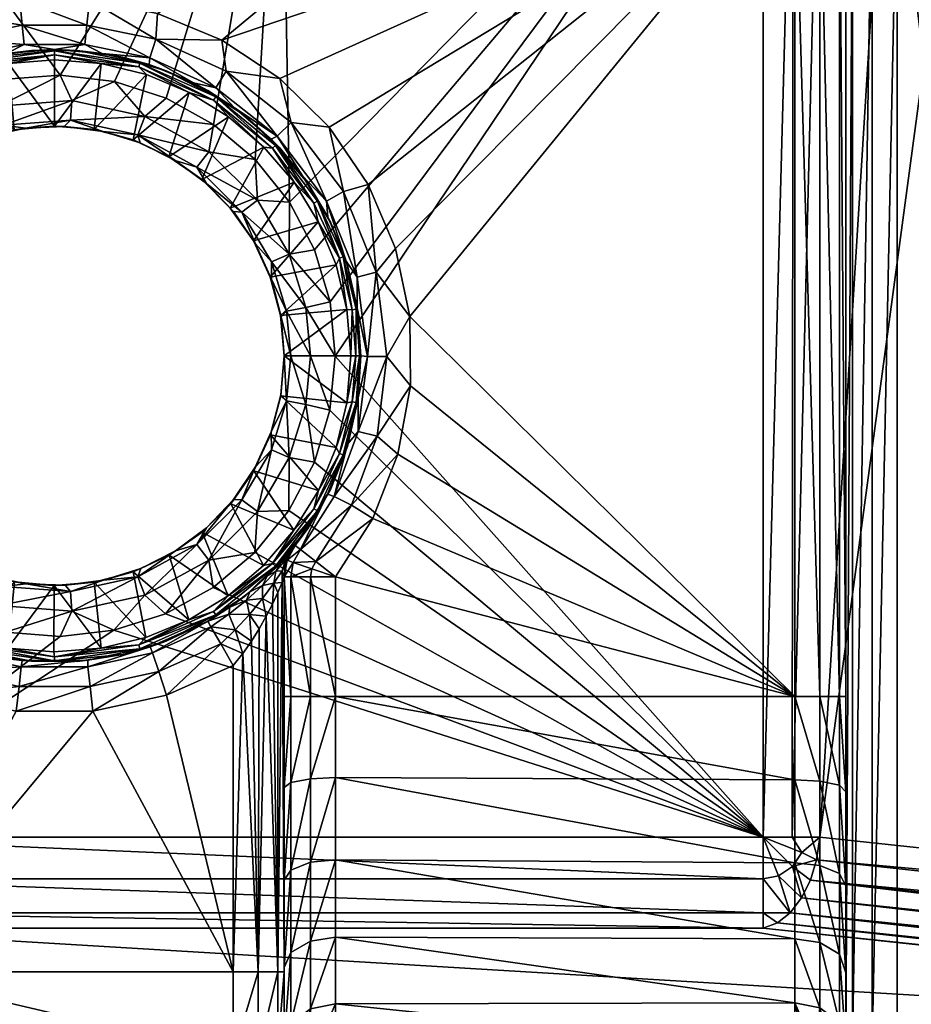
# Model space of a CAD drawing. Header units: inches. Extents: x -252 to 252, y 0 to 460.
# Tile 17 of 21: x -3 to 84, y 136 to 233. Entities that reach past the tile are written whole.
import ezdxf

# ---------------------------------------------------------------- set-up
doc = ezdxf.new("R2010")
doc.units = ezdxf.units.IN
doc.header["$MEASUREMENT"] = 0
doc.layers.add('Layer 1', color=7, linetype='Continuous')

# ---------------------------------------------------------------- blocks, each defined once
blk = doc.blocks.new('Lavabo Butterfly 50')
at = {"color": 253, "true_color": 0xa4adb2}
mesh = blk.add_polyface(dxfattribs=at)
corners = [(247.5, 5, 145), (215.613, 138.381, 145), (247.5, 450, 145), (252.5, 450, 109.234), (252.5, 5, 109.234), (252.5, 5, 140), (152.486, 353.75, 52.968), (163.543, 5, 63.525), (162.919, 367.614, 62.976), (212.558, 5, 93.87), (230.376, 5, 100.097), (224.401, 437.353, 98.246), (239.236, 450, 102.42), (248.382, 5, 104.312), (185.659, 395.86, 80.006), (178.817, 5, 75.471), (195.26, 5, 85.636), (197.899, 409.979, 87.044), (142.804, 340.266, 42.006), (149.716, 5, 50.016), (251.991, 5, 107.035), (250.46, 5, 105.204), (251.99, 450, 107.033), (250.459, 450, 105.203), (249.945, 5, 144.361), (251.861, 5, 142.445), (249.945, 450, 144.361), (251.861, 450, 142.445), (210.052, 421.005, 143.077), (211.762, 138.381, 144.133), (210.052, 138.381, 143.077), (212.671, 421.005, 144.506), (213.616, 138.381, 144.774), (215.613, 421.005, 145), (208.941, 133.114, 143.837), (206.762, 129.053, 144.602), (205.458, 131.144, 143.407), (202.421, 132.154, 141.004), (200.862, 129.831, 142.798), (199.875, 131.631, 140.263), (212.88, 134.848, 144.77), (210.537, 131.665, 144.709), (211.084, 135.589, 144.078), (214.77, 134.21, 145), (208.886, 136.054, 142.804), (207.161, 134.25, 142.348), (212.579, 130.635, 145), (204.878, 132.971, 141.709), (70.783, 144.473, 41.08), (194.738, 131.081, 138.753), (192.157, 131.013, 137.987), (74.025, 148.665, 37.525), (72.022, 145.439, 39.636), (74.622, 150.64, 37.036), (73.159, 146.931, 38.392), (197.31, 131.287, 139.511), (189.573, 131.061, 137.216), (69.387, 143.939, 42.784)]
mesh.append_faces([[corners[k] for k in face] for face in [(0, 1, 2), (3, 4, 5), (6, 7, 8), (9, 10, 11), (12, 10, 13), (14, 15, 16), (17, 16, 9), (18, 19, 6), (20, 4, 3), (21, 20, 22), (21, 23, 13), (24, 0, 2), (25, 24, 26), (25, 27, 5), (28, 29, 30), (29, 31, 32), (1, 32, 33), (34, 35, 36), (37, 38, 39), (40, 41, 42), (42, 29, 40), (40, 29, 32), (43, 32, 1), (42, 41, 34), (30, 42, 44), (29, 42, 30), (34, 45, 44), (40, 43, 46), (43, 40, 32), (42, 34, 44), (36, 47, 45), (46, 41, 40), (34, 36, 45), (47, 36, 37), (41, 35, 34), (36, 38, 37), (48, 49, 50), (47, 51, 45), (37, 39, 52), (30, 44, 53), (51, 44, 45), (54, 47, 37), (39, 55, 52), (49, 48, 55), (50, 56, 57)]], dxfattribs={"color": 253})
mesh = blk.add_polyface(dxfattribs=at)
corners = [(112.139, 16.538), (110.257, 18.065), (111.152, 16.153, 0.255), (112.488, 13.953, 0.255), (113.394, 14.432), (110.621, 15.138, 2), (111.452, 13.709, 2), (110.597, 15.624, 1.022), (111.762, 13.704, 1.022), (109.297, 16.289, 2), (215.128, 385, 121.326), (215.1, 2, 121.033), (215.684, 2, 123.08), (215.741, 2, 116.845), (215.091, 2, 118.902), (215.138, 385, 118.721), (114.227, 302.547), (113.791, 12), (114.227, 5), (193.787, 122.337, 145), (247.5, 5, 145), (189.573, 122.144, 145), (17.148, 56.54, 145), (197.945, 122.954, 145), (202.023, 124.014, 145), (127.221, 5, 19.418), (125.887, 314.634, 17.08), (118.791, 5, 2.958), (163.543, 5, 63.525), (178.817, 5, 75.471), (173.981, 381.676, 71.978), (149.716, 5, 50.016), (152.486, 353.75, 52.968), (142.804, 340.266, 42.006), (137.557, 5, 35.211), (133.92, 327.218, 30.066), (116.867, 5, 0.754), (118.791, 302.547, 2.958), (116.946, 302.547, 0.804), (201.794, 127.192, 144.449), (195.95, 126.218, 144.257), (189.573, 126.211, 144.029), (195.458, 129.282, 142.026), (194.738, 131.081, 138.753), (197.31, 131.287, 139.511), (189.573, 129.549, 141.115), (192.157, 131.013, 137.987), (200.862, 129.831, 142.798), (189.573, 131.061, 137.216), (205.458, 131.144, 143.407), (210.537, 131.665, 144.709), (209.526, 127.769, 145), (206.762, 129.053, 144.602), (205.941, 125.582, 145), (212.579, 130.635, 145), (199.875, 131.631, 140.263), (111.421, 13.957, 50), (110.294, 15.551, 50)]
mesh.append_faces([[corners[k] for k in face] for face in [(0, 1, 2), (3, 0, 2), (3, 4, 0), (5, 6, 7), (7, 8, 2), (5, 7, 9), (10, 11, 12), (13, 14, 15), (14, 11, 10), (16, 17, 18), (19, 20, 21), (20, 22, 21), (20, 23, 24), (19, 23, 20), (25, 26, 27), (28, 29, 30), (31, 28, 32), (31, 33, 34), (35, 25, 34), (36, 27, 37), (36, 38, 18), (24, 23, 39), (40, 19, 21), (40, 41, 42), (43, 44, 42), (39, 23, 40), (45, 43, 42), (42, 41, 45), (45, 46, 43), (40, 42, 47), (45, 48, 46), (47, 49, 39), (50, 51, 52), (52, 53, 39), (50, 54, 51), (53, 52, 51), (42, 44, 55), (24, 39, 53), (52, 39, 49), (47, 42, 55), (41, 40, 21), (19, 40, 23), (39, 40, 47), (56, 5, 57)]], dxfattribs={"color": 253})
mesh = blk.add_polyface(dxfattribs=at)
corners = [(102.519, 275.335), (82.5, 250), (98.5, 120.5), (105.391, 279.786), (101.444, 116.972), (114.227, 302.547), (102.5, 112.5), (82.5, 132.5), (104.3, 277.397), (113.791, 12), (74.948, 152.856, 36.923), (91.591, 276.655, 50), (210.052, 138.381, 143.077), (82.237, 270.759, 42.65), (142.804, 340.266, 42.006), (133.92, 327.218, 30.066), (137.557, 5, 35.211), (125.887, 314.634, 17.08), (118.791, 302.547, 2.958), (118.791, 5, 2.958), (127.221, 5, 19.418), (77.5, 139.591, 29.047), (77.5, 132.5, 5), (77.5, 148.055, 24.023), (77.5, 132.5, 35.699), (77.5, 166.653, 20), (77.5, 157.3, 20.983), (77.5, 250, 5), (77.5, 250, 20), (69.387, 143.939, 42.784), (189.573, 131.061, 137.216), (-25.026, 143.939, 42.784), (80.055, 250, 0.639), (78.139, 250, 2.555), (78.139, 132.5, 2.555), (80.055, 132.5, 0.639), (116.867, 5, 0.754), (116.946, 302.547, 0.804), (114.227, 5), (74.025, 148.665, 37.525), (74.622, 150.64, 37.036), (208.886, 136.054, 142.804), (204.878, 132.971, 141.709), (73.159, 146.931, 38.392), (202.421, 132.154, 141.004), (72.022, 145.439, 39.636), (197.31, 131.287, 139.511), (70.783, 144.473, 41.08), (192.157, 131.013, 137.987), (78.028, 130.264, 35.699), (77.467, 132.095, 37.099), (77.361, 131.759, 38.516), (77.173, 131.497, 39.958), (78.056, 130.079, 37.88), (78.028, 130.264, 5), (80.313, 131.406, 0.639), (81.033, 130.544, 0.639), (78.599, 130.55, 2.555)]
mesh.append_faces([[corners[k] for k in face] for face in [(0, 1, 2), (3, 4, 5), (5, 4, 6), (7, 2, 1), (8, 4, 3), (0, 2, 4), (0, 4, 8), (9, 5, 6), (10, 11, 12), (10, 13, 11), (14, 15, 16), (17, 18, 19), (15, 17, 20), (21, 22, 23), (21, 24, 22), (25, 26, 22), (26, 23, 22), (27, 25, 22), (27, 28, 25), (29, 30, 31), (32, 33, 34), (35, 7, 1), (32, 34, 35), (33, 27, 22), (34, 33, 22), (32, 35, 1), (36, 18, 37), (5, 38, 37), (39, 40, 41), (12, 40, 10), (42, 43, 39), (44, 45, 43), (46, 47, 45), (29, 47, 48), (49, 24, 50), (51, 52, 53), (51, 53, 50), (24, 54, 22), (55, 56, 7), (54, 57, 34), (54, 34, 22), (57, 35, 34), (55, 35, 57), (55, 7, 35)]], dxfattribs={"color": 253})
mesh = blk.add_polyface(dxfattribs=at)
corners = [(0, 230, 20), (-4.717, 229.619, 20), (-2.268, 229.909, -9), (-25.026, 262.249, 35), (0.558, 227.491, 35), (-4.724, 227.086, 35), (22.18, 262.131, 35), (-9.867, 225.667, 35), (-14.639, 223.278, 35), (-18.824, 220.039, 35), (-22.344, 216.028, 35), (-25.026, 211.399, 35), (-57.5, 270, 5), (-57.5, 270, 20), (57.5, 270, 5), (-22, 227.204, 25), (-16.317, 230.942, 25), (-72.5, 250, 25), (-26.859, 222.432, 25), (-57.5, 265, 25), (-10.033, 233.513, 25), (-3.383, 234.83, 25), (3.408, 234.845, 25), (57.5, 270.639, 2.555), (-57.5, 272.555, 0.639), (-57.5, 270.639, 2.555), (57.5, 272.555, 0.639), (-57.5, 275), (-25.014, 264.89, 35.396), (-11.521, 267.319, 36.604), (1.959, 267.333, 36.64), (-25.002, 267.298, 36.55), (22.181, 264.864, 35.425), (-26.31, 264.557, 35.396), (-27.328, 263.544, 35.396), (-27.412, 262.249, 35.322), (-29.626, 262.249, 36.264), (-28.25, 264.115, 35.81), (-26.709, 265.798, 35.905), (-26.44, 203.876, 35.111), (-2.983, 230.493, 22.445), (-9.327, 229.185, 22.445), (-3.169, 232.4, 24.361), (3.169, 232.4, 24.361), (2.983, 230.493, 22.445), (-9.91, 231.01, 24.361), (-16.799, 227.886, 24.361), (-57.5, 269.361, 22.445), (57.5, 270, 20), (-57.5, 267.445, 24.361), (57.5, 269.361, 22.445), (57.5, 267.445, 24.361)]
mesh.append_faces([[corners[k] for k in face] for face in [(0, 1, 2), (3, 4, 5), (4, 3, 6), (3, 7, 8), (5, 7, 3), (3, 9, 10), (8, 9, 3), (10, 11, 3), (12, 13, 14), (15, 16, 17), (18, 15, 17), (19, 16, 20), (21, 22, 19), (20, 21, 19), (23, 24, 25), (25, 12, 14), (26, 27, 24), (28, 29, 30), (29, 28, 31), (28, 32, 3), (28, 30, 32), (28, 3, 33), (34, 35, 36), (34, 36, 37), (34, 37, 33), (38, 28, 33), (31, 28, 38), (38, 33, 37), (34, 33, 3), (34, 3, 35), (35, 3, 39), (1, 40, 41), (40, 1, 0), (21, 42, 43), (44, 42, 40), (40, 45, 41), (42, 45, 40), (20, 42, 21), (20, 45, 42), (16, 45, 20), (16, 46, 45), (13, 47, 48), (49, 50, 47), (51, 49, 19)]], dxfattribs={"color": 253})
mesh = blk.add_polyface(dxfattribs=at)
corners = [(74.948, 262.249, 36.923), (82.237, 270.759, 42.65), (74.948, 152.856, 36.923), (69.387, 152.856, 35), (27.495, 199.959, 35), (69.387, 262.249, 35), (33.629, 190.369, 25), (72.5, 166.653, 25), (34.859, 197.053, 25), (72.5, 250, 25), (33.377, 210.529, 25), (34.777, 203.859, 25), (30.706, 216.79, 25), (31.159, 184.084, 25), (16.391, 230.936, 25), (57.5, 265, 25), (72.5, 142.913, 32.807), (72.5, 150.361, 28.468), (27.5, 150.655, 28.339), (72.5, 158.465, 25.847), (27.5, 158.711, 25.796), (27.5, 166.653, 25), (72.329, 262.249, 35.494), (72.234, 152.856, 35.462), (74.025, 148.665, 37.525), (72.26, 149.983, 35.969), (74.622, 150.64, 37.036), (73.165, 151.361, 35.969), (73.159, 146.931, 38.392), (69.387, 148.789, 35.971), (70.883, 149.078, 35.969), (74.945, 150.101, 27.885), (76.861, 149.32, 26.135), (74.945, 158.334, 25.222), (77.5, 148.055, 24.023), (76.861, 157.942, 23.346), (77.5, 157.3, 20.983), (76.861, 166.653, 22.445), (77.5, 166.653, 20), (74.945, 166.653, 24.361), (74.945, 250, 24.361), (77.5, 250, 20), (76.861, 250, 22.445)]
mesh.append_faces([[corners[k] for k in face] for face in [(0, 1, 2), (3, 4, 5), (6, 7, 8), (9, 10, 11), (12, 10, 9), (9, 11, 7), (8, 7, 11), (7, 6, 13), (14, 9, 15), (16, 17, 18), (19, 20, 17), (7, 21, 19), (5, 22, 3), (2, 23, 0), (22, 0, 23), (22, 23, 3), (24, 25, 26), (27, 2, 26), (25, 3, 27), (24, 28, 25), (29, 3, 30), (30, 25, 28), (25, 30, 3), (3, 23, 27), (27, 23, 2), (25, 27, 26), (31, 32, 33), (19, 33, 7), (34, 35, 32), (34, 36, 35), (37, 36, 38), (37, 39, 35), (35, 36, 37), (39, 7, 33), (19, 17, 31), (39, 33, 35), (35, 33, 32), (31, 33, 19), (39, 37, 40), (41, 42, 38), (40, 37, 42), (7, 39, 9), (39, 40, 9), (42, 37, 38)]], dxfattribs={"color": 253})
mesh = blk.add_polyface(dxfattribs=at)
corners = [(-2.268, 229.909, -9), (0, 229.872, -9.489), (2.226, 229.917, -9), (8.364, 228.677, -9.489), (6.674, 229.243, -9), (10.943, 227.934, -9), (8.257, 228.309, -9.872), (15.579, 225.038, -9.872), (15.782, 225.363, -9.489), (14.996, 226.001, -9), (0, 229.489, -9.872), (8.99, 227.55, -10), (13.178, 225.799, -10), (4.56, 228.632, -10), (0, 229, -10), (0, 230, 20), (4.673, 229.63, 20), (9.252, 228.535, 20), (13.622, 226.744, 20), (0, 222.5, -10), (22.18, 262.131, 35), (15.57, 222.663, 35), (10.935, 225.228, 35), (19.652, 219.235, 35), (22.998, 215.069, 35), (5.861, 226.866, 35), (0.558, 227.491, 35), (10.093, 233.529, 25), (57.5, 265, 25), (3.408, 234.845, 25), (2.983, 230.493, 22.445), (-2.983, 230.493, 22.445), (9.327, 229.185, 22.445), (15.81, 226.244, 22.445), (3.169, 232.4, 24.361), (9.91, 231.01, 24.361), (16.799, 227.886, 24.361), (-3.169, 232.4, 24.361), (16.391, 230.936, 25), (22.059, 227.174, 25), (-3.383, 234.83, 25), (1.686, 224.998, 34.361)]
mesh.append_faces([[corners[k] for k in face] for face in [(0, 1, 2), (2, 1, 3), (3, 4, 2), (4, 3, 5), (6, 7, 3), (8, 5, 3), (5, 8, 9), (1, 10, 6), (6, 3, 1), (6, 11, 12), (6, 13, 11), (10, 14, 13), (6, 10, 13), (15, 0, 2), (16, 15, 2), (16, 4, 17), (4, 16, 2), (5, 18, 17), (17, 4, 5), (5, 9, 18), (13, 14, 19), (20, 21, 22), (23, 21, 20), (24, 23, 20), (25, 26, 20), (25, 20, 22), (27, 28, 29), (15, 16, 30), (30, 31, 15), (17, 18, 32), (16, 32, 30), (33, 32, 18), (17, 32, 16), (30, 32, 34), (32, 33, 35), (36, 35, 33), (35, 34, 32), (34, 37, 30), (38, 36, 39), (38, 27, 35), (35, 36, 38), (35, 27, 29), (29, 34, 35), (34, 29, 40), (25, 41, 26)]], dxfattribs={"color": 253})
mesh = blk.add_polyface(dxfattribs=at)
corners = [(25.736, 215.166, -9.489), (27.057, 213.02, -9), (24.805, 216.92, -9), (21.632, 220.602, -9.489), (25.406, 214.971, -9.872), (27.895, 209.564, -9.872), (28.258, 209.688, -9.489), (28.686, 208.863, -9), (29.521, 204.569, -9.489), (27.566, 208.924, -10), (28.627, 204.54, -10), (29.142, 204.51, -9.872), (25.823, 213.134, -10), (23.453, 216.999, -10), (26.753, 213.632, 20), (24.292, 217.65, 20), (28.55, 209.292, 20), (29.649, 204.708, 20), (21.132, 207.718, -10), (25.464, 210.374, 35), (69.387, 262.249, 35), (26.987, 205.284, 35), (27.495, 199.959, 35), (22.998, 215.069, 35), (22.18, 262.131, 35), (22.059, 227.174, 25), (26.889, 222.397, 25), (72.5, 250, 25), (16.391, 230.936, 25), (30.706, 216.79, 25), (57.5, 265, 25), (10.093, 233.529, 25), (26.622, 215.166, 22.445), (21.813, 221.516, 22.445), (29.649, 207.723, 22.445), (28.287, 216.114, 24.361), (31.503, 208.206, 24.361), (23.177, 222.862, 24.361), (33.377, 210.529, 25), (34.777, 203.859, 25), (22.988, 209.964, 34.361)]
mesh.append_faces([[corners[k] for k in face] for face in [(0, 1, 2), (2, 3, 0), (0, 4, 5), (0, 6, 1), (7, 1, 6), (8, 7, 6), (9, 10, 5), (5, 11, 6), (5, 6, 0), (4, 0, 3), (5, 12, 9), (4, 12, 5), (4, 13, 12), (14, 15, 2), (14, 1, 16), (1, 14, 2), (7, 17, 16), (16, 1, 7), (9, 12, 18), (19, 20, 21), (22, 21, 20), (20, 23, 24), (23, 20, 19), (25, 26, 27), (25, 27, 28), (27, 26, 29), (28, 30, 31), (32, 33, 15), (32, 15, 14), (14, 16, 32), (16, 17, 34), (34, 32, 16), (35, 36, 29), (34, 35, 32), (36, 35, 34), (32, 37, 33), (35, 37, 32), (38, 36, 39), (36, 38, 29), (26, 35, 29), (25, 37, 26), (37, 35, 26), (19, 40, 23), (19, 21, 40)]], dxfattribs={"color": 253})
mesh = blk.add_polyface(dxfattribs=at)
corners = [(-6.686, 229.235, -9), (-8.364, 228.677, -9.489), (0, 229.872, -9.489), (-10.984, 227.89, -9), (-15.782, 225.363, -9.489), (-2.268, 229.909, -9), (-8.257, 228.309, -9.872), (0, 229.489, -9.872), (-4.517, 228.642, -10), (-8.944, 227.584, -10), (0, 229, -10), (-13.168, 225.852, -10), (-4.717, 229.619, 20), (-9.3, 228.5, 20), (-13.632, 226.689, 20), (-7.718, 221.132, -10), (-3.957, 222.143, -10), (0, 222.5, -10), (-11.264, 219.479, -10), (-2.853, 222.301, 30), (-6.565, 221.497, 30), (-10.114, 220.064, 30), (-13.345, 218.076, 30), (0.959, 222.473, 30), (-9.327, 229.185, 22.445), (-9.91, 231.01, 24.361), (-16.799, 227.886, 24.361), (-5.448, 224.455, 34.361), (0.558, 227.491, 35), (1.686, 224.998, 34.361), (-4.724, 227.086, 35), (-9.867, 225.667, 35), (-10.867, 220.428, 32.445), (-5.031, 222.585, 32.445), (-11.767, 222.12, 34.361), (1.557, 223.086, 32.445)]
mesh.append_faces([[corners[k] for k in face] for face in [(0, 1, 2), (3, 4, 1), (1, 0, 3), (0, 2, 5), (1, 6, 7), (8, 6, 9), (7, 2, 1), (4, 6, 1), (7, 8, 10), (7, 6, 8), (11, 9, 6), (0, 5, 12), (0, 13, 3), (13, 0, 12), (3, 13, 14), (15, 16, 9), (17, 8, 16), (11, 18, 15), (9, 11, 15), (8, 9, 16), (10, 8, 17), (16, 19, 17), (16, 15, 20), (20, 19, 16), (21, 15, 18), (15, 21, 20), (21, 18, 22), (17, 19, 23), (14, 13, 24), (24, 13, 12), (25, 26, 24), (27, 28, 29), (27, 30, 28), (30, 27, 31), (32, 27, 33), (31, 27, 34), (33, 29, 35), (21, 32, 33), (27, 32, 34), (19, 33, 35), (29, 33, 27), (32, 21, 22), (33, 20, 21), (33, 19, 20), (35, 23, 19)]], dxfattribs={"color": 253})
mesh = blk.add_polyface(dxfattribs=at)
corners = [(18.725, 223.47, -9), (14.996, 226.001, -9), (15.782, 225.363, -9.489), (15.579, 225.038, -9.872), (21.354, 220.337, -9.872), (21.632, 220.602, -9.489), (22.001, 220.431, -9), (20.508, 220.452, -10), (13.178, 225.799, -10), (8.257, 228.309, -9.872), (8.364, 228.677, -9.489), (17.05, 223.415, -10), (17.637, 224.293, 20), (13.622, 226.744, 20), (21.222, 221.24, 20), (11.206, 219.506, -10), (3.868, 222.159, -10), (8.99, 227.55, -10), (4.56, 228.632, -10), (7.692, 221.145, -10), (0, 222.5, -10), (14.428, 217.261, -10), (0.959, 222.473, 30), (4.772, 221.988, 30), (8.388, 220.873, 30), (21.813, 221.516, 22.445), (15.81, 226.244, 22.445), (16.799, 227.886, 24.361), (23.177, 222.862, 24.361), (22.059, 227.174, 25), (8.827, 223.448, 34.361), (1.686, 224.998, 34.361), (5.861, 226.866, 35), (15.57, 222.663, 35), (15.095, 219.997, 34.361), (10.935, 225.228, 35), (19.652, 219.235, 35), (1.557, 223.086, 32.445), (8.152, 221.655, 32.445), (11.801, 219.152, 30)]
mesh.append_faces([[corners[k] for k in face] for face in [(0, 1, 2), (2, 3, 4), (2, 5, 0), (6, 0, 5), (7, 4, 3), (2, 4, 5), (8, 3, 9), (10, 3, 2), (3, 11, 7), (3, 8, 11), (12, 13, 1), (12, 0, 14), (0, 12, 1), (14, 0, 6), (15, 11, 8), (16, 17, 18), (8, 17, 19), (16, 18, 20), (19, 17, 16), (15, 8, 19), (7, 11, 21), (20, 22, 16), (23, 19, 16), (16, 22, 23), (19, 24, 15), (24, 19, 23), (12, 25, 26), (26, 13, 12), (14, 25, 12), (26, 25, 27), (28, 27, 25), (27, 28, 29), (30, 31, 32), (33, 34, 30), (30, 32, 35), (35, 33, 30), (33, 36, 34), (37, 30, 38), (37, 31, 30), (34, 38, 30), (37, 23, 22), (38, 24, 23), (37, 38, 23), (39, 24, 38)]], dxfattribs={"color": 253})
mesh = blk.add_polyface(dxfattribs=at)
corners = [(21.632, 220.602, -9.489), (24.805, 216.92, -9), (22.001, 220.431, -9), (25.406, 214.971, -9.872), (21.354, 220.337, -9.872), (20.508, 220.452, -10), (23.453, 216.999, -10), (24.292, 217.65, 20), (21.222, 221.24, 20), (14.428, 217.261, -10), (17.21, 214.479, -10), (11.206, 219.506, -10), (17.05, 223.415, -10), (19.479, 211.264, -10), (22.143, 203.957, -10), (27.566, 208.924, -10), (21.132, 207.718, -10), (25.823, 213.134, -10), (11.801, 219.152, 30), (8.388, 220.873, 30), (14.873, 216.891, 30), (17.511, 214.154, 30), (19.669, 210.982, 30), (21.233, 207.518, 30), (22.192, 203.825, 30), (21.813, 221.516, 22.445), (15.095, 219.997, 34.361), (13.94, 218.468, 32.445), (8.152, 221.655, 32.445), (19.652, 219.235, 35), (19.877, 215.253, 34.361), (22.988, 209.964, 34.361), (21.23, 209.202, 32.445), (18.357, 214.087, 32.445), (22.998, 215.069, 35), (24.6, 204.752, 34.361), (22.719, 204.388, 32.445)]
mesh.append_faces([[corners[k] for k in face] for face in [(0, 1, 2), (3, 0, 4), (4, 5, 6), (3, 4, 6), (2, 7, 8), (2, 1, 7), (9, 10, 5), (11, 9, 12), (13, 6, 10), (14, 15, 16), (16, 17, 13), (6, 5, 10), (17, 6, 13), (9, 11, 18), (19, 18, 11), (20, 10, 9), (9, 18, 20), (10, 21, 13), (21, 10, 20), (16, 13, 22), (21, 22, 13), (23, 14, 16), (16, 22, 23), (24, 14, 23), (8, 7, 25), (26, 27, 28), (26, 29, 30), (31, 32, 33), (30, 29, 34), (34, 31, 30), (28, 27, 18), (20, 27, 33), (27, 26, 30), (33, 27, 30), (33, 30, 31), (35, 36, 32), (32, 31, 35), (27, 20, 18), (33, 21, 20), (33, 22, 21), (32, 22, 33), (32, 23, 22), (36, 24, 23), (32, 36, 23)]], dxfattribs={"color": 253})
mesh = blk.add_polyface(dxfattribs=at)
corners = [(29.489, 200, -9.872), (29.872, 200, -9.489), (29.521, 204.569, -9.489), (29.682, 204.488, -9), (28.686, 208.863, -9), (30, 200, -9), (29, 200, -10), (29.142, 204.51, -9.872), (28.627, 204.54, -10), (27.895, 209.564, -9.872), (28.258, 209.688, -9.489), (30, 200, 20), (29.649, 204.708, 20), (22.5, 200, -10), (28.627, 195.408, -10), (22.143, 203.957, -10), (27.566, 208.924, -10), (22.176, 196.079, -10), (29.682, 195.512, -9), (28.683, 191.349, 20), (29.741, 195.886, 20), (29.521, 195.431, -9.489), (29.142, 195.49, -9.872), (30.639, 199.953, 22.445), (29.649, 207.723, 22.445), (29.734, 192.609, 22.445), (32.555, 199.95, 24.361), (31.593, 192.147, 24.361), (31.503, 208.206, 24.361), (34.777, 203.859, 25), (34.859, 197.053, 25), (25.055, 200, 34.361), (26.974, 194.673, 35), (24.6, 195.248, 34.361), (27.495, 199.959, 35), (24.6, 204.752, 34.361), (26.987, 205.284, 35), (22.988, 209.964, 34.361), (22.719, 204.388, 32.445), (23.139, 200, 32.445)]
mesh.append_faces([[corners[k] for k in face] for face in [(0, 1, 2), (2, 3, 4), (3, 2, 1), (1, 5, 3), (6, 7, 8), (8, 7, 9), (7, 2, 10), (7, 0, 2), (0, 7, 6), (11, 12, 3), (4, 3, 12), (5, 11, 3), (6, 13, 14), (13, 8, 15), (8, 16, 15), (6, 8, 13), (17, 14, 13), (18, 19, 20), (20, 11, 5), (5, 18, 20), (21, 5, 1), (21, 18, 5), (21, 1, 22), (6, 14, 0), (22, 0, 14), (0, 22, 1), (12, 23, 24), (23, 12, 11), (11, 20, 23), (25, 23, 20), (25, 26, 23), (27, 26, 25), (24, 23, 28), (28, 23, 26), (29, 26, 30), (26, 27, 30), (28, 26, 29), (31, 32, 33), (34, 32, 31), (35, 36, 34), (34, 31, 35), (35, 37, 36), (38, 35, 31), (31, 33, 39)]], dxfattribs={"color": 253})
mesh = blk.add_polyface(dxfattribs=at)
corners = [(17.514, 185.941, 30), (14.877, 183.175, 30), (17.257, 185.522, -10), (11.834, 180.917, 30), (14.467, 182.739, -10), (21.161, 192.283, -10), (19.632, 189.085, 30), (19.504, 188.732, -10), (22.176, 196.079, -10), (21.2, 192.553, 30), (22.156, 196.192, 30), (22.5, 200, -10), (22.5, 200, 30), (11.24, 180.497, -10), (20.475, 179.468, -10), (23.444, 182.943, -10), (25.834, 186.821, -10), (27.57, 191.012, -10), (21.354, 179.663, -9.872), (25.406, 185.029, -9.872), (22.143, 203.957, -10), (22.192, 203.825, 30), (15.095, 180.003, 34.361), (13.94, 181.532, 32.445), (18.357, 185.913, 32.445), (21.23, 190.798, 32.445), (22.719, 195.612, 32.445), (22.988, 190.036, 34.361), (22.956, 184.864, 35), (19.877, 184.747, 34.361), (19.61, 180.729, 35), (25.055, 200, 34.361), (23.139, 200, 32.445), (22.719, 204.388, 32.445), (24.6, 195.248, 34.361)]
mesh.append_faces([[corners[k] for k in face] for face in [(0, 1, 2), (3, 4, 1), (5, 6, 7), (0, 7, 6), (5, 8, 9), (9, 6, 5), (10, 8, 11), (8, 10, 9), (10, 11, 12), (4, 2, 1), (0, 2, 7), (3, 13, 4), (14, 2, 4), (15, 7, 2), (16, 7, 15), (5, 17, 8), (7, 16, 5), (14, 15, 2), (18, 19, 15), (20, 21, 11), (21, 12, 11), (22, 23, 24), (25, 26, 27), (27, 28, 29), (30, 29, 28), (29, 30, 22), (31, 32, 33), (12, 32, 26), (26, 32, 34), (26, 34, 27), (29, 24, 25), (25, 27, 29), (0, 24, 23), (22, 24, 29), (32, 12, 21), (10, 12, 26), (33, 32, 21), (26, 9, 10), (25, 9, 26), (25, 6, 9), (24, 0, 6), (25, 24, 6), (23, 1, 0), (23, 3, 1)]], dxfattribs={"color": 253})
mesh = blk.add_polyface(dxfattribs=at)
corners = [(21.161, 192.283, -10), (25.834, 186.821, -10), (27.57, 191.012, -10), (28.627, 195.408, -10), (22.176, 196.079, -10), (27.495, 199.959, 35), (69.387, 152.856, 35), (26.974, 194.673, 35), (23.571, 181.442, 5), (23.571, 181.442, 20), (24.805, 183.08, -9), (26.733, 186.456, 20), (27.057, 186.98, -9), (28.686, 191.137, -9), (28.683, 191.349, 20), (29.682, 195.512, -9), (23.185, 180.955, 2.064), (25.736, 184.834, -9.489), (21.632, 179.398, -9.489), (28.258, 190.312, -9.489), (29.521, 195.431, -9.489), (29.142, 195.49, -9.872), (27.895, 190.436, -9.872), (21.354, 179.663, -9.872), (25.406, 185.029, -9.872), (23.444, 182.943, -10), (24.073, 181.047, 22.445), (23.379, 179.777, 22.445), (25.579, 179.862, 24.361), (27.368, 186.226, 22.445), (29.741, 195.886, 20), (29.734, 192.609, 22.445), (31.159, 184.084, 25), (29.079, 185.364, 24.361), (27.5, 178.349, 25), (31.593, 192.147, 24.361), (33.629, 190.369, 25), (34.859, 197.053, 25), (22.988, 190.036, 34.361), (25.453, 189.59, 35), (22.956, 184.864, 35), (24.6, 195.248, 34.361)]
mesh.append_faces([[corners[k] for k in face] for face in [(0, 1, 2), (2, 3, 4), (5, 6, 7), (8, 9, 10), (11, 12, 10), (10, 9, 11), (13, 12, 14), (11, 14, 12), (14, 15, 13), (16, 8, 10), (10, 12, 17), (17, 18, 10), (19, 13, 20), (19, 12, 13), (20, 21, 22), (19, 17, 12), (23, 17, 24), (24, 19, 22), (24, 17, 19), (2, 22, 21), (20, 22, 19), (15, 20, 13), (24, 1, 25), (22, 2, 1), (24, 22, 1), (21, 3, 2), (26, 27, 28), (29, 11, 26), (30, 14, 31), (29, 14, 11), (14, 29, 31), (11, 9, 26), (28, 32, 33), (32, 28, 34), (35, 33, 36), (26, 28, 33), (29, 35, 31), (33, 35, 29), (29, 26, 33), (36, 33, 32), (37, 35, 36), (38, 39, 40), (38, 41, 39), (39, 41, 7)]], dxfattribs={"color": 253})
mesh = blk.add_polyface(dxfattribs=at)
corners = [(5.8, 173.124, 35), (10.867, 174.741, 35), (69.387, 152.856, 35), (25.453, 189.59, 35), (26.974, 194.673, 35), (15.546, 177.317, 35), (19.61, 180.729, 35), (22.956, 184.864, 35), (72.5, 166.653, 25), (31.159, 184.084, 25), (27.5, 178.349, 25), (27.5, 166.653, 25), (27.5, 136.529, 38.684), (72.5, 136.631, 38.568), (27.5, 143.063, 32.697), (72.5, 131.85, 45.283), (27.5, 131.526, 45.867), (27.5, 150.655, 28.339), (72.5, 142.913, 32.807), (72.5, 150.361, 28.468), (27.5, 158.711, 25.796), (72.5, 158.465, 25.847), (69.387, 148.789, 35.971), (69.387, 145.451, 38.885), (-25.026, 148.793, 35.969), (-25.026, 152.856, 35), (-25.026, 145.453, 38.882), (69.387, 143.939, 42.784), (25.579, 179.862, 24.361), (25.189, 179.15, 24.361), (23.139, 178.349, 22.445), (25.055, 178.349, 24.361), (23.379, 179.777, 22.445), (25.055, 166.653, 24.361), (25.055, 158.584, 25.17), (25.055, 130.965, 45.562), (25.055, 136.048, 38.263), (25.055, 142.686, 32.181), (25.055, 150.399, 27.753), (23.139, 166.653, 22.445), (23.139, 158.204, 23.292), (23.139, 141.556, 30.634), (23.139, 149.633, 25.997), (23.139, 134.605, 37.003), (23.139, 129.282, 44.645)]
mesh.append_faces([[corners[k] for k in face] for face in [(0, 1, 2), (2, 3, 4), (2, 5, 6), (1, 5, 2), (7, 3, 2), (6, 7, 2), (8, 9, 10), (11, 8, 10), (12, 13, 14), (15, 12, 16), (17, 14, 18), (17, 19, 20), (21, 11, 20), (22, 23, 24), (2, 22, 25), (26, 23, 27), (10, 28, 29), (30, 31, 29), (29, 31, 10), (32, 29, 28), (29, 32, 30), (31, 30, 33), (10, 31, 11), (31, 33, 11), (34, 11, 33), (12, 35, 16), (35, 12, 36), (12, 14, 36), (14, 37, 36), (37, 14, 17), (17, 20, 38), (38, 37, 17), (34, 20, 11), (20, 34, 38), (39, 40, 33), (38, 41, 37), (40, 42, 34), (37, 43, 36), (42, 41, 38), (36, 44, 35), (41, 43, 37), (43, 44, 36), (40, 34, 33), (42, 38, 34)]], dxfattribs={"color": 253})
mesh = blk.add_polyface(dxfattribs=at)
corners = [(18.725, 176.53, -9), (19.13, 176.896, -3.763), (20.838, 178.43, -2.335), (23.185, 180.955, 2.064), (22.001, 179.569, -9), (22.239, 179.882, -0.387), (24.805, 183.08, -9), (22.5, 178.349, 20), (22.5, 178.349, 5), (22.5, 166.653, 20), (21.632, 179.398, -9.489), (21.354, 179.663, -9.872), (25.736, 184.834, -9.489), (20.475, 179.468, -10), (16.996, 176.511, -10), (23.444, 182.943, -10), (22.626, 179.46, 5), (22.775, 179.986, 20), (22.983, 180.491, 5), (23.571, 181.442, 20), (23.571, 181.442, 5), (22.619, 180.036, 2.6), (19.08, 174.664, -0.318), (20.735, 174.494, 1.188), (20.378, 176.235, 0.422), (20.353, 177.515, -0.882), (21.489, 177.736, 1.553), (21.666, 178.907, 0.611), (22.304, 178.946, 3.103), (22.286, 177.803, 3.627), (18.795, 176.067, -1.915), (21.347, 175.697, 1.812), (20.047, 173.267, 0.697), (21.874, 176.836, 2.604), (23.139, 178.349, 22.445), (23.379, 179.777, 22.445), (24.073, 181.047, 22.445), (23.139, 166.653, 22.445)]
mesh.append_faces([[corners[k] for k in face] for face in [(0, 1, 2), (3, 4, 5), (3, 6, 4), (2, 4, 0), (2, 5, 4), (7, 8, 9), (10, 0, 4), (10, 4, 6), (11, 10, 12), (11, 13, 14), (11, 15, 13), (16, 17, 18), (7, 17, 16), (8, 7, 16), (17, 19, 18), (19, 20, 18), (5, 21, 3), (22, 23, 24), (25, 26, 27), (8, 16, 28), (21, 18, 3), (21, 16, 18), (26, 28, 27), (8, 28, 29), (20, 3, 18), (25, 30, 24), (26, 24, 31), (32, 23, 22), (2, 27, 5), (21, 28, 16), (21, 5, 27), (28, 26, 29), (21, 27, 28), (2, 25, 27), (33, 26, 31), (33, 29, 26), (1, 25, 2), (24, 23, 31), (25, 24, 26), (34, 35, 7), (17, 7, 35), (35, 36, 17), (17, 36, 19), (37, 34, 7)]], dxfattribs={"color": 253})
mesh = blk.add_polyface(dxfattribs=at)
corners = [(-0.053, 171.009, -10), (-0.024, 177.504, -10), (-4.571, 171.364, -10), (0.537, 172.505, 35), (5.8, 173.124, 35), (-25.026, 152.856, 35), (-22.344, 183.972, 35), (-18.882, 180.011, 35), (-14.649, 176.726, 35), (-9.924, 174.358, 35), (-4.8, 172.926, 35), (-10.984, 172.11, -9), (-15, 174.019, -5), (-9.381, 171.498, -5), (3.254, 170.195, -5), (-2.268, 170.091, -9), (-3.159, 170.169, -5), (-6.686, 170.765, -9), (-22.5, 166.653, 20), (-22.5, 157.718, 20.896), (-22.5, 178.349, 5), (-15.782, 174.637, -9.489), (-8.364, 171.323, -9.489), (0, 170.128, -9.489), (-8.257, 171.691, -9.872), (-15.579, 174.962, -9.872), (0, 170.511, -9.872), (-9.001, 172.434, -10), (-13.177, 174.17, -10), (-3.479, 167.632, -0.639), (-3.274, 169.537, -2.555), (-10.204, 169.086, -0.639), (-17.5, 169.689), (-10.97, 166.764), (-9.603, 170.905, -2.555), (-16.277, 171.807, -0.639), (-15.319, 173.466, -2.555), (-3.741, 165.2), (3.479, 167.632, -0.639), (3.274, 169.537, -2.555), (-17.086, 174.691, -2.48), (-17.684, 173.158, -0.671), (-18.433, 170.848, 0.09), (-19.079, 174.664, -0.318), (-19.28, 172.05, 0.329), (-23.139, 178.349, 22.445), (-23.139, 166.653, 22.445)]
mesh.append_faces([[corners[k] for k in face] for face in [(0, 1, 2), (3, 4, 5), (5, 6, 7), (5, 8, 9), (7, 8, 5), (9, 10, 5), (11, 12, 13), (14, 15, 16), (13, 17, 11), (17, 16, 15), (16, 17, 13), (18, 19, 20), (21, 11, 22), (22, 11, 17), (15, 23, 22), (24, 25, 22), (17, 15, 22), (23, 26, 24), (24, 22, 23), (24, 27, 28), (24, 2, 27), (26, 0, 2), (24, 26, 2), (29, 30, 31), (31, 32, 33), (34, 35, 31), (36, 35, 34), (36, 13, 12), (29, 33, 37), (38, 29, 37), (30, 29, 39), (34, 13, 36), (31, 35, 32), (29, 31, 33), (14, 16, 30), (16, 13, 34), (34, 30, 16), (30, 34, 31), (40, 41, 35), (42, 32, 35), (35, 41, 42), (43, 44, 41), (42, 41, 44), (45, 46, 18)]], dxfattribs={"color": 253})
mesh = blk.add_polyface(dxfattribs=at)
corners = [(-0.024, 177.504, -10), (1.037, 177.541, 30), (-2.788, 177.674, 30), (-7.707, 178.881, -10), (-6.527, 178.466, 30), (-10.062, 179.873, 30), (-3.93, 177.855, -10), (-11.264, 180.558, -10), (-17.053, 176.543, -10), (-13.177, 174.17, -10), (-9.001, 172.434, -10), (-4.571, 171.364, -10), (-14.469, 182.816, -10), (-20.524, 179.526, -10), (-15.018, 174.07, -9), (-18.698, 176.587, -9), (-17.166, 175.398, -4.673), (-15, 174.019, -5), (-10.984, 172.11, -9), (-15.782, 174.637, -9.489), (-15.579, 174.962, -9.872), (-21.354, 179.663, -9.872), (-8.257, 171.691, -9.872), (-8.364, 171.323, -9.489), (-15.319, 173.466, -2.555), (-17.086, 174.691, -2.48), (-16.277, 171.807, -0.639), (-14.649, 176.726, 35), (-18.882, 180.011, 35), (-16.791, 181.404, 34.361), (-11.767, 177.88, 34.361), (-9.924, 174.358, 35), (-5.448, 175.545, 34.361), (-4.8, 172.926, 35), (1.686, 175.002, 34.361), (0.537, 172.505, 35), (-5.031, 177.415, 32.445), (1.557, 176.914, 32.445), (-10.867, 179.572, 32.445)]
mesh.append_faces([[corners[k] for k in face] for face in [(0, 1, 2), (3, 4, 5), (0, 2, 6), (4, 3, 6), (6, 2, 4), (7, 3, 5), (8, 9, 7), (10, 11, 6), (3, 9, 10), (8, 7, 12), (6, 11, 0), (3, 10, 6), (7, 9, 3), (13, 8, 12), (14, 15, 16), (14, 17, 18), (14, 16, 17), (18, 19, 14), (14, 19, 15), (20, 21, 19), (9, 20, 22), (23, 20, 19), (20, 8, 13), (20, 9, 8), (17, 16, 24), (25, 24, 16), (25, 26, 24), (27, 28, 29), (27, 30, 31), (31, 32, 33), (34, 35, 33), (32, 36, 37), (32, 34, 33), (27, 29, 30), (31, 30, 32), (37, 36, 2), (32, 37, 34), (4, 36, 38), (36, 32, 30), (38, 36, 30), (38, 30, 29), (2, 1, 37), (36, 4, 2), (38, 5, 4)]], dxfattribs={"color": 253})
mesh = blk.add_polyface(dxfattribs=at)
corners = [(11.24, 180.497, -10), (8.445, 179.188, 30), (7.691, 178.854, -10), (4.789, 178.042, 30), (3.896, 177.847, -10), (11.834, 180.917, 30), (1.037, 177.541, 30), (-0.024, 177.504, -10), (4.559, 171.36, -10), (8.937, 172.412, -10), (16.996, 176.511, -10), (14.467, 182.739, -10), (13.142, 174.15, -10), (20.475, 179.468, -10), (17.162, 175.395, -4.674), (14.996, 173.999, -9), (15, 174.019, -5), (18.725, 176.53, -9), (19.13, 176.896, -3.763), (21.632, 179.398, -9.489), (15.782, 174.637, -9.489), (21.354, 179.663, -9.872), (15.579, 174.962, -9.872), (20.378, 176.235, 0.422), (18.795, 176.067, -1.915), (19.08, 174.664, -0.318), (20.353, 177.515, -0.882), (17.082, 174.688, -2.481), (15.319, 173.466, -2.555), (17.68, 173.154, -0.672), (10.867, 174.741, 35), (8.827, 176.552, 34.361), (15.095, 180.003, 34.361), (15.546, 177.317, 35), (19.61, 180.729, 35), (5.8, 173.124, 35), (8.152, 178.345, 32.445), (13.94, 181.532, 32.445), (1.686, 175.002, 34.361), (1.557, 176.914, 32.445)]
mesh.append_faces([[corners[k] for k in face] for face in [(0, 1, 2), (3, 4, 2), (5, 1, 0), (6, 4, 3), (1, 3, 2), (4, 6, 7), (4, 7, 8), (4, 9, 2), (0, 10, 11), (2, 12, 0), (10, 13, 11), (12, 10, 0), (9, 12, 2), (14, 15, 16), (14, 17, 15), (14, 18, 17), (19, 20, 17), (21, 22, 19), (20, 15, 17), (21, 10, 22), (19, 22, 20), (22, 10, 12), (23, 24, 25), (18, 24, 26), (27, 16, 28), (18, 14, 24), (27, 14, 16), (25, 27, 29), (14, 27, 24), (24, 27, 25), (30, 31, 32), (30, 32, 33), (33, 32, 34), (30, 35, 31), (31, 36, 37), (35, 38, 31), (5, 37, 36), (31, 37, 32), (36, 38, 39), (36, 31, 38), (36, 1, 5), (36, 3, 1), (39, 6, 3), (36, 39, 3)]], dxfattribs={"color": 253})
mesh = blk.add_polyface(dxfattribs=at)
corners = [(-4.8, 172.926, 35), (0.537, 172.505, 35), (-25.026, 152.856, 35), (-22.5, 157.718, 20.896), (-22.5, 148.655, 23.756), (-22.5, 139.676, 5), (-22.5, 124.924, 7.81), (-22.5, 132.385, 5.663), (-22.5, 132.764, 35.394), (-22.5, 140.114, 28.659), (-22.5, 178.349, 5), (-17.5, 169.689), (-17.5, 139.676), (-10.97, 166.764), (-3.741, 165.2), (3.741, 165.2), (-183.844, 131.061, 137.216), (-25.026, 143.939, 42.784), (189.573, 131.061, 137.216), (17.5, 131.488, 0.751), (-17.5, 131.488, 0.751), (-20.734, 174.497, 1.185), (-21.348, 175.714, 1.795), (-21.861, 139.676, 2.555), (-20.046, 173.273, 0.695), (-19.945, 139.676, 0.639), (-18.433, 170.848, 0.09), (-19.28, 172.05, 0.329), (-21.897, 176.918, 2.56), (-22.29, 177.824, 3.615), (-19.945, 131.604, 1.379), (-21.861, 131.953, 3.263), (-23.139, 158.204, 23.292), (-23.139, 166.653, 22.445), (-25.055, 166.653, 24.361), (-23.139, 129.282, 44.645), (-22.5, 127.135, 43.476), (-23.139, 134.605, 37.003), (-23.139, 141.556, 30.634), (-23.139, 149.633, 25.997), (-22.5, 166.653, 20), (-25.055, 150.399, 27.753), (-25.055, 142.686, 32.181), (-25.055, 136.048, 38.263), (-25.055, 158.584, 25.17)]
mesh.append_faces([[corners[k] for k in face] for face in [(0, 1, 2), (3, 4, 5), (6, 7, 8), (9, 7, 5), (7, 9, 8), (10, 3, 5), (4, 9, 5), (11, 12, 13), (12, 14, 13), (15, 14, 12), (16, 17, 18), (19, 12, 20), (21, 22, 23), (24, 21, 25), (23, 25, 21), (26, 27, 25), (25, 27, 24), (26, 12, 11), (12, 26, 25), (22, 28, 23), (28, 29, 23), (29, 5, 23), (10, 5, 29), (25, 30, 20), (20, 12, 25), (5, 31, 23), (7, 31, 5), (25, 23, 30), (31, 30, 23), (32, 33, 34), (35, 36, 37), (36, 8, 37), (38, 37, 8), (9, 38, 8), (39, 38, 9), (9, 4, 39), (4, 32, 39), (32, 3, 33), (40, 33, 3), (32, 4, 3), (38, 39, 41), (37, 38, 42), (35, 37, 43), (32, 44, 39)]], dxfattribs={"color": 253})
mesh = blk.add_polyface(dxfattribs=at)
corners = [(5.8, 173.124, 35), (69.387, 152.856, 35), (-25.026, 152.856, 35), (22.5, 157.718, 20.896), (22.5, 139.676, 5), (22.5, 148.655, 23.756), (22.5, 132.385, 5.663), (22.5, 140.114, 28.659), (22.5, 132.764, 35.394), (22.5, 178.349, 5), (22.5, 166.653, 20), (10.97, 166.764), (3.741, 165.2), (17.5, 139.676), (-17.5, 139.676), (17.5, 169.689), (-25.026, 143.939, 42.784), (-25.026, 145.453, 38.882), (69.387, 143.939, 42.784), (-25.026, 148.793, 35.969), (69.387, 145.451, 38.885), (69.387, 148.789, 35.971), (17.5, 131.488, 0.751), (20.735, 174.494, 1.188), (20.047, 173.267, 0.697), (19.945, 139.676, 0.639), (21.861, 139.676, 2.555), (22.286, 177.803, 3.627), (21.874, 176.836, 2.604), (21.347, 175.697, 1.812), (19.282, 172.043, 0.324), (18.433, 170.848, 0.09), (-3.741, 165.2), (3.479, 167.632, -0.639), (10.204, 169.086, -0.639), (-3.479, 167.632, -0.639), (3.274, 169.537, -2.555), (21.861, 131.953, 3.263), (19.945, 131.604, 1.379), (23.139, 158.204, 23.292), (23.139, 166.653, 22.445), (23.139, 149.633, 25.997), (23.139, 141.556, 30.634), (22.5, 127.135, 43.476), (23.139, 134.605, 37.003)]
mesh.append_faces([[corners[k] for k in face] for face in [(0, 1, 2), (3, 4, 5), (6, 7, 4), (7, 6, 8), (7, 5, 4), (3, 9, 4), (3, 10, 9), (11, 12, 13), (14, 13, 12), (13, 15, 11), (16, 17, 18), (19, 20, 17), (21, 19, 2), (14, 22, 13), (23, 24, 25), (26, 27, 28), (26, 29, 23), (27, 26, 4), (4, 9, 27), (23, 25, 26), (26, 28, 29), (24, 30, 25), (30, 31, 25), (31, 13, 25), (15, 13, 31), (32, 12, 33), (12, 34, 33), (34, 12, 11), (35, 33, 36), (37, 6, 4), (22, 25, 13), (25, 22, 38), (38, 26, 25), (4, 26, 37), (37, 26, 38), (39, 3, 5), (3, 40, 10), (40, 3, 39), (7, 41, 5), (5, 41, 39), (8, 42, 7), (7, 42, 41), (43, 44, 8), (8, 44, 42)]], dxfattribs={"color": 253})
mesh = blk.add_polyface(dxfattribs=at)
corners = [(4.559, 171.36, -10), (8.937, 172.412, -10), (3.896, 177.847, -10), (-0.053, 171.009, -10), (-0.024, 177.504, -10), (6.674, 170.757, -9), (9.381, 171.498, -5), (10.943, 172.066, -9), (15, 174.019, -5), (2.226, 170.083, -9), (3.254, 170.195, -5), (14.996, 173.999, -9), (-2.268, 170.091, -9), (8.364, 171.323, -9.489), (8.257, 171.691, -9.872), (0, 170.511, -9.872), (0, 170.128, -9.489), (15.782, 174.637, -9.489), (15.579, 174.962, -9.872), (13.142, 174.15, -10), (17.5, 169.689), (18.433, 170.848, 0.09), (16.277, 171.807, -0.639), (17.68, 173.154, -0.672), (19.282, 172.043, 0.324), (19.08, 174.664, -0.318), (15.319, 173.466, -2.555), (20.047, 173.267, 0.697), (17.082, 174.688, -2.481), (10.204, 169.086, -0.639), (3.274, 169.537, -2.555), (3.479, 167.632, -0.639), (9.603, 170.905, -2.555), (10.97, 166.764), (-3.274, 169.537, -2.555), (22.5, 166.653, 20), (23.139, 166.653, 22.445), (22.5, 178.349, 20), (25.055, 166.653, 24.361), (23.139, 178.349, 22.445), (1.686, 175.002, 34.361), (5.8, 173.124, 35), (0.537, 172.505, 35)]
mesh.append_faces([[corners[k] for k in face] for face in [(0, 1, 2), (3, 0, 4), (5, 6, 7), (6, 8, 7), (9, 10, 5), (7, 8, 11), (12, 10, 9), (10, 6, 5), (13, 14, 15), (9, 16, 12), (17, 7, 11), (17, 13, 7), (14, 17, 18), (13, 16, 5), (5, 7, 13), (9, 5, 16), (0, 14, 1), (15, 16, 13), (19, 14, 18), (17, 14, 13), (15, 0, 3), (15, 14, 0), (19, 1, 14), (20, 21, 22), (23, 21, 24), (24, 25, 23), (22, 23, 26), (27, 25, 24), (23, 22, 21), (23, 28, 26), (29, 22, 26), (30, 31, 32), (29, 33, 22), (20, 22, 33), (32, 8, 6), (26, 8, 32), (6, 10, 30), (26, 32, 29), (29, 32, 31), (30, 32, 6), (34, 30, 10), (35, 36, 37), (38, 39, 36), (40, 41, 42)]], dxfattribs={"color": 253})
mesh = blk.add_polyface(dxfattribs=at)
corners = [(75.311, 132.015, 43.317), (74.605, 131.8, 44.53), (75.526, 131.505, 44.046), (76.31, 131.051, 43.521), (76.098, 131.679, 42.609), (74.443, 132.148, 44), (74.798, 131.525, 45.091), (75.842, 131.122, 44.827), (27.5, 136.529, 38.684), (72.5, 131.85, 45.283), (72.5, 136.631, 38.568), (27.5, 143.063, 32.697), (72.5, 142.913, 32.807), (72.022, 145.439, 39.636), (70.883, 149.078, 35.969), (73.159, 146.931, 38.392), (69.387, 145.451, 38.885), (70.783, 144.473, 41.08), (69.387, 148.789, 35.971), (69.387, 143.939, 42.784), (77.5, 148.055, 24.023), (76.861, 149.32, 26.135), (77.5, 139.591, 29.047), (73.492, 132.091, 44.667), (76.776, 131.445, 41.339), (76.861, 134.714, 36.879), (74.945, 136.152, 38.145), (74.945, 142.534, 32.293), (76.861, 141.397, 30.75), (77.5, 132.5, 35.699), (77.467, 132.095, 37.099), (77.361, 131.759, 38.516), (74.945, 150.101, 27.885), (77.173, 131.497, 39.958), (72.5, 150.361, 28.468), (73.584, 131.918, 44.948), (73.681, 131.766, 45.239), (77.3, 130.38, 42.014)]
mesh.append_faces([[corners[k] for k in face] for face in [(0, 1, 2), (3, 4, 2), (1, 0, 5), (2, 1, 6), (6, 7, 2), (2, 7, 3), (0, 2, 4), (8, 9, 10), (11, 10, 12), (13, 14, 15), (16, 13, 17), (14, 13, 18), (16, 17, 19), (13, 16, 18), (20, 21, 22), (23, 5, 10), (4, 24, 25), (10, 9, 23), (4, 25, 26), (5, 0, 26), (26, 25, 27), (28, 27, 25), (28, 22, 21), (29, 28, 25), (29, 22, 28), (25, 30, 29), (25, 31, 30), (27, 28, 32), (28, 21, 32), (26, 0, 4), (33, 25, 24), (25, 33, 31), (34, 12, 27), (12, 10, 26), (27, 32, 34), (26, 27, 12), (26, 10, 5), (35, 23, 9), (36, 6, 1), (36, 1, 35), (1, 5, 35), (5, 23, 35), (35, 9, 36), (4, 37, 24)]], dxfattribs={"color": 253})
mesh = blk.add_polyface(dxfattribs=at)
corners = [(-74.796, 131.526, 45.091), (-74.603, 131.801, 44.531), (-75.841, 131.123, 44.827), (-76.695, 130.604, 44.481), (-75.526, 131.506, 44.047), (-76.31, 131.051, 43.521), (-74.441, 132.148, 44.002), (-75.311, 132.015, 43.317), (-76.098, 131.679, 42.609), (-77.5, 132.5, 35.699), (-77.5, 139.591, 29.047), (-77.5, 132.5, 5), (-76.176, 129.4, 50.434), (-27.5, 131.526, 45.867), (-72.5, 131.85, 45.283), (-183.844, 129.549, 141.115), (-183.844, 131.061, 137.216), (189.573, 131.061, 137.216), (-74.945, 136.152, 38.145), (-76.861, 134.714, 36.879), (-77.433, 131.961, 37.637), (-77.215, 131.581, 39.547), (-76.794, 131.433, 41.323), (-73.492, 132.091, 44.667), (-72.5, 136.631, 38.568), (-77.786, 129.374, 49.595), (-73.681, 131.766, 45.239), (-79.765, 128.301, 49.792), (-78.028, 130.264, 35.699), (-78.028, 130.264, 5), (-78.074, 129.57, 42.714), (-77.302, 130.379, 42.011), (-77.842, 130.095, 40.008), (-78.952, 128.911, 40.575), (-78.057, 130.08, 37.87), (-73.584, 131.918, 44.948)]
mesh.append_faces([[corners[k] for k in face] for face in [(0, 1, 2), (3, 4, 5), (4, 2, 1), (4, 1, 6), (6, 7, 4), (5, 7, 8), (4, 7, 5), (2, 4, 3), (9, 10, 11), (12, 13, 14), (15, 16, 17), (7, 18, 8), (6, 18, 7), (19, 9, 20), (19, 20, 21), (19, 21, 22), (22, 8, 19), (23, 18, 6), (14, 24, 23), (18, 19, 8), (25, 26, 0), (14, 26, 12), (0, 2, 25), (3, 27, 2), (25, 12, 26), (28, 11, 29), (28, 9, 11), (30, 5, 31), (20, 9, 28), (8, 31, 5), (31, 8, 22), (30, 3, 5), (32, 33, 31), (20, 28, 34), (34, 21, 20), (32, 22, 21), (32, 21, 34), (31, 22, 32), (35, 26, 14), (23, 6, 1), (23, 1, 35), (1, 0, 35), (0, 26, 35), (35, 14, 23)]], dxfattribs={"color": 253})

msp = doc.modelspace()

# ---------------------------------------------------------------- block references
at = {"layer": 'Layer 1'}
msp.add_blockref('Lavabo Butterfly 50', (0, 0), dxfattribs=at)

doc.saveas('drawing.dxf')
